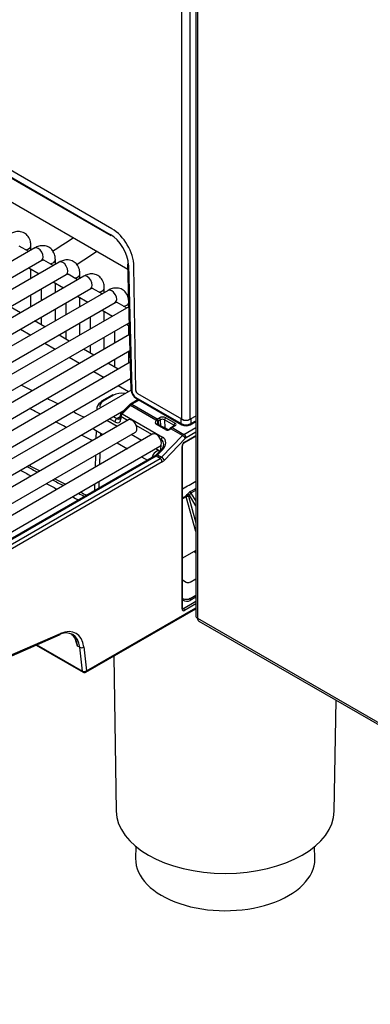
# Model space of a CAD drawing. Header units: millimetres. Extents: x 0 to 287, y 0 to 200.
# Tile 35 of 49: x 222.17 to 228.36, y 86.03 to 103.42. Entities that reach past the tile are written whole.
import ezdxf

# ---------------------------------------------------------------- set-up
doc = ezdxf.new("R2010")
doc.units = ezdxf.units.MM
doc.layers.add('130.667_BW4C_CTM', color=7, linetype='Continuous')
doc.layers.add('Standard', color=7, linetype='Continuous')

# ---------------------------------------------------------------- blocks, each defined once
blk = doc.blocks.new('SE3')
at = {"layer": '130.667_BW4C_CTM', "color": 7, "linetype": 'Continuous'}
for p, q in [((225.038, 96.363), (225.038, 127.635)), ((225.18, 96.363), (225.18, 127.635)), ((225.281, 127.443), (225.281, 92.89)), ((225.312, 127.4), (225.312, 92.848)), ((223.8, 99.731), (219.947, 101.956)), ((219.916, 101.856), (223.77, 99.631)), ((219.927, 101.834), (223.781, 99.609)), ((221.712, 100.384), (224.08, 99.016)), ((222.438, 99.39), (213.316, 94.123)), ((222.331, 99.328), (222.164, 99.424)), ((222.37, 99.351), (222.37, 99.429)), ((213.441, 93.907), (222.563, 99.173)), ((222.763, 99.078), (222.596, 99.175)), ((222.802, 99.101), (222.802, 99.179)), ((222.87, 99.14), (213.748, 93.874)), ((222.331, 99.039), (222.513, 98.934)), ((222.37, 98.852), (222.37, 99.016)), ((224.078, 99.108), (224.137, 96.891)), ((224.093, 99.089), (224.151, 96.871)), ((224.222, 96.874), (224.189, 99.065)), ((213.873, 93.657), (222.995, 98.924)), ((223.302, 98.891), (214.18, 93.624)), ((223.195, 98.829), (223.028, 98.925)), ((223.234, 98.852), (223.234, 98.93)), ((214.305, 93.408), (223.427, 98.674)), ((223.734, 98.641), (214.612, 93.375)), ((222.552, 98.668), (222.552, 98.458)), ((222.763, 98.79), (222.945, 98.685)), ((222.802, 98.602), (222.802, 98.767)), ((223.627, 98.579), (223.46, 98.676)), ((223.666, 98.602), (223.666, 98.681)), ((222.184, 98.245), (221.57, 98.6)), ((222.37, 98.353), (222.37, 98.563)), ((223.195, 98.54), (223.377, 98.435)), ((223.234, 98.353), (223.234, 98.517)), ((214.737, 93.158), (223.859, 98.425)), ((224.098, 98.353), (215.044, 93.126)), ((222.802, 98.103), (222.802, 98.314)), ((222.984, 98.419), (222.984, 98.208)), ((224.059, 98.33), (223.892, 98.427)), ((222.552, 98.169), (222.552, 98.032)), ((223.416, 98.169), (223.416, 97.959)), ((223.627, 98.291), (223.809, 98.186)), ((223.666, 98.103), (223.666, 98.268)), ((215.169, 92.909), (224.105, 98.068)), ((222.184, 97.956), (222.366, 97.851)), ((222.616, 97.996), (222.434, 98.101)), ((223.234, 97.854), (223.234, 98.064)), ((224.059, 98.041), (224.107, 98.014)), ((224.098, 97.854), (224.098, 98.019)), ((224.111, 97.861), (215.476, 92.876)), ((223.048, 97.746), (222.866, 97.851)), ((222.984, 97.92), (222.984, 97.783)), ((223.666, 97.604), (223.666, 97.815)), ((223.848, 97.92), (223.848, 97.71)), ((222.616, 97.707), (222.798, 97.602)), ((223.48, 97.497), (223.298, 97.602)), ((223.416, 97.67), (223.416, 97.533)), ((215.601, 92.66), (224.118, 97.577)), ((223.048, 97.458), (223.23, 97.352)), ((224.098, 97.355), (224.098, 97.565)), ((224.124, 97.37), (215.909, 92.627)), ((223.912, 97.247), (223.73, 97.352)), ((223.848, 97.421), (223.848, 97.284)), ((216.034, 92.41), (224.131, 97.085)), ((223.48, 97.208), (223.662, 97.103)), ((223.912, 96.959), (224.094, 96.854)), ((224.139, 96.879), (216.341, 92.377)), ((223.802, 96.79), (223.619, 96.684)), ((223.827, 96.788), (223.644, 96.682)), ((224.223, 96.751), (225.024, 96.288)), ((224.233, 96.729), (225.035, 96.266)), ((225.038, 96.363), (224.258, 96.814)), ((223.536, 96.563), (223.535, 96.531)), ((224.104, 96.612), (223.96, 96.465)), ((224.126, 96.608), (223.982, 96.461)), ((224.577, 96.347), (224.126, 96.608)), ((224.265, 96.71), (224.128, 96.631)), ((224.279, 96.702), (224.153, 96.629)), ((224.153, 96.629), (224.602, 96.369)), ((216.466, 92.161), (224.01, 96.516)), ((223.829, 96.412), (223.888, 96.378)), ((223.888, 96.378), (223.945, 96.41)), ((223.946, 96.432), (223.944, 96.395)), ((223.96, 96.41), (223.959, 96.373)), ((224.075, 96.344), (223.96, 96.41)), ((223.982, 96.461), (224.695, 96.049)), ((224.602, 96.369), (224.638, 96.39)), ((224.751, 96.39), (224.915, 96.295)), ((225.281, 96.421), (225.18, 96.363)), ((225.281, 96.419), (225.194, 96.369)), ((224.091, 96.353), (216.773, 92.128)), ((223.892, 96.238), (223.71, 96.343)), ((223.853, 96.316), (223.758, 96.371)), ((224.507, 96.094), (224.229, 96.255)), ((224.577, 96.347), (224.592, 96.362)), ((224.753, 96.176), (224.59, 96.27)), ((224.776, 96.184), (224.613, 96.278)), ((224.616, 96.328), (224.624, 96.271)), ((224.659, 96.354), (224.623, 96.333)), ((224.662, 96.25), (224.659, 96.354)), ((224.894, 96.258), (224.73, 96.353)), ((224.73, 96.353), (224.734, 96.211)), ((224.786, 96.182), (224.734, 96.211)), ((224.9, 96.248), (224.85, 96.219)), ((224.915, 96.246), (224.865, 96.217)), ((224.865, 96.217), (225.073, 96.097)), ((224.893, 96.244), (224.894, 96.258)), ((225.024, 96.288), (225.025, 96.369)), ((225.073, 96.097), (225.281, 96.217)), ((225.184, 96.266), (225.281, 96.322)), ((225.194, 96.369), (225.194, 96.288)), ((225.194, 96.288), (225.281, 96.338)), ((216.898, 91.911), (224.216, 96.137)), ((224.523, 96.104), (217.205, 91.878)), ((223.482, 96.186), (223.642, 96.094)), ((223.523, 96.162), (223.519, 96.023)), ((223.598, 96.119), (223.597, 96.068)), ((224.324, 95.989), (224.142, 96.094)), ((224.678, 95.692), (225.047, 96.076)), ((224.825, 96.199), (224.823, 96.197)), ((224.839, 96.196), (224.836, 96.194)), ((225.047, 96.076), (224.839, 96.196)), ((225.075, 95.945), (225.281, 96.064)), ((225.081, 95.959), (225.281, 96.074)), ((225.281, 96.136), (225.109, 96.036)), ((217.33, 91.662), (224.648, 95.887)), ((223.892, 95.95), (224.074, 95.844)), ((224.673, 95.999), (224.661, 96.005)), ((224.667, 95.823), (224.67, 95.917)), ((224.672, 95.969), (224.673, 95.999)), ((225.095, 96.025), (224.727, 95.641)), ((225.039, 93.012), (225.039, 95.885)), ((225.047, 93.024), (225.047, 95.897)), ((224.555, 95.714), (217.587, 91.691)), ((224.58, 95.712), (217.612, 91.689)), ((223.51, 95.729), (223.503, 95.515)), ((223.588, 95.774), (223.581, 95.56)), ((224.324, 95.7), (224.427, 95.641)), ((224.647, 95.802), (224.574, 95.844)), ((224.652, 95.67), (224.58, 95.712)), ((224.67, 95.826), (224.584, 95.738)), ((224.693, 95.821), (224.607, 95.733)), ((224.607, 95.733), (224.678, 95.692)), ((217.684, 91.647), (224.652, 95.67)), ((224.687, 95.609), (217.719, 91.586)), ((223.494, 95.221), (223.49, 95.1)), ((223.572, 95.266), (223.568, 95.145)), ((225.111, 94.992), (225.047, 94.956)), ((225.281, 94.381), (225.111, 94.992)), ((225.114, 95.013), (225.129, 95.032)), ((225.168, 95.022), (225.152, 95.002)), ((225.152, 95.002), (225.281, 94.536)), ((225.281, 94.835), (225.168, 95.022)), ((225.19, 95.088), (225.272, 95.136)), ((225.277, 95.106), (225.194, 95.059)), ((225.194, 95.059), (225.281, 94.915)), ((225.281, 95.098), (225.277, 95.106)), ((225.281, 94.042), (225.047, 93.907)), ((225.26, 94.03), (225.267, 94.011)), ((225.265, 94.032), (225.275, 94.007)), ((225.047, 93.525), (225.109, 93.488)), ((225.18, 93.487), (225.281, 93.546)), ((225.185, 93.199), (225.281, 93.255)), ((225.05, 93.197), (225.047, 93.198)), ((225.05, 93.171), (225.047, 93.172)), ((225.05, 93.171), (225.05, 93.197)), ((225.063, 93.021), (225.281, 93.147)), ((225.281, 93.102), (225.081, 92.987)), ((225.281, 93.218), (225.185, 93.162)), ((225.185, 93.199), (225.185, 93.162)), ((223.341, 91.896), (225.281, 93.016)), ((223.351, 91.919), (225.281, 93.033)), ((223.351, 91.917), (225.281, 93.032)), ((225.047, 93.034), (225.063, 93.021)), ((225.312, 92.848), (237.043, 86.075)), ((225.334, 92.799), (237.064, 86.027)), ((217.387, 90.161), (222.876, 92.552)), ((217.402, 90.187), (222.891, 92.578)), ((222.477, 92.378), (223.281, 91.914)), ((222.464, 92.373), (223.291, 91.896)), ((223.233, 92.335), (223.195, 92.357)), ((223.281, 91.915), (223.233, 92.335)), ((223.304, 92.34), (223.351, 91.919)), ((223.832, 92.18), (223.876, 89.44)), ((223.281, 91.914), (223.281, 91.915)), ((223.351, 91.919), (223.351, 91.917)), ((227.728, 89.44), (227.759, 91.399)), ((224.223, 88.815), (224.219, 88.602)), ((227.385, 88.602), (227.381, 88.815))]:
    blk.add_line(p, q, dxfattribs=at)
for centre, radius, start, end in [((130.093, 242.94), 170.904, 302.83207, 302.97667), ((132.665, 238.931), 166.57, 302.91197, 303.05786), ((1724.651, 3019.073), 3285.734, 242.78927, 242.793046), ((1724.651, 3019.073), 3285.734, 242.798231, 242.802007), ((224.343, 96.904), 0.206, 183.4722, 237.9833), ((224.195, 96.521), 0.129, 121.3089, 134.9547), ((1724.651, 3019.073), 3285.734, 242.807193, 242.810971), ((223.996, 96.43), 0.05, 135.602, 178.2302), ((224.631, 96.31), 0.0234, 128.7197, 152.4361), ((224.921, 96.103), 0.136, 121.476, 135.0124), ((225.109, 96.405), 0.158, 241.8468, 298.1517), ((224.789, 96.217), 0.0357, 248.0963, 293.1998), ((224.786, 96.234), 0.0524, 289.4483, 314.9176), ((225.111, 95.893), 0.0642, 124.8825, 175.7424), ((224.467, 95.854), 0.165, 302.0935, 315.1313), ((399.437, 435.666), 383.499, 242.48994, 242.52218), ((277.424, 202.477), 120.431, 242.6948, 242.79778), ((277.424, 202.477), 120.431, 242.93972, 243.04352), ((399.437, 435.666), 383.499, 242.5665, 242.5988), ((93.649, 327.612), 267.041, 299.47561, 299.5332), ((277.424, 202.477), 120.431, 243.18682, 243.24622), ((399.437, 435.666), 383.499, 242.64322, 242.66156), ((225.31, 94.898), 0.225, 122.1278, 143.2749), ((225.234, 95.002), 0.0692, 125.2448, 163.1689), ((224.282, 92.819), 1.181, 194.6968, 203.0718), ((221.527, 91.894), 1.731, 15.5044, 21.2229), ((223.316, 91.939), 0.05, 240, 300)]:
    blk.add_arc(centre, radius, start, end, dxfattribs=at)
for centre, major_axis, ratio, start_param, end_param in [((223.8, 99.282), (-0.275, 0.476), 0.57735, 3.944444, 5.497787), ((223.775, 99.266), (0.229, -0.387), 0.569744, 0.796476, 2.349819), ((223.806, 99.652), (0.025, 0.0433), 0.57735, 2.369284, 3.141593), ((222.245, 99.429), (0.125, 0), 0.57735, 4.967494, 6.283683), ((222.5, 99.281), (-0.062, 0.108), 0.57735, 3.141593, 6.283185), ((222.677, 99.179), (0.125, 0), 0.57735, 4.967494, 6.283683), ((222.933, 99.032), (-0.062, 0.108), 0.57735, 3.141593, 6.283185), ((224.128, 99.11), (0.05, 0.0013), 0.574694, 3.141593, 3.911675), ((223.109, 98.93), (0.125, 0), 0.57735, 4.967494, 6.283683), ((223.365, 98.783), (-0.062, 0.108), 0.57735, 3.141593, 6.283185), ((223.541, 98.681), (0.125, 0), 0.57735, 4.967494, 6.283683), ((223.797, 98.533), (-0.062, 0.108), 0.57735, 3.141593, 6.283185), ((223.973, 98.431), (0.125, 0), 0.57735, 4.967494, 6.099532), ((223.827, 96.747), (0.025, -0.0433), 0.57735, 2.356195, 3.141593), ((223.968, 96.706), (0.2, 0.001), 0.579793, 1.255013, 2.347133), ((224.187, 96.892), (0.05, 0.0013), 0.574694, 3.141593, 3.911675), ((224.222, 96.832), (-0.051, 0.086), 0.569744, 0.796476, 2.349819), ((224.258, 96.854), (-0.025, 0.0433), 0.57735, 0.802851, 2.356195), ((224.258, 96.772), (0.025, 0.0433), 0.57735, 2.369284, 3.141593), ((223.786, 96.559), (0.25, -0.002), 0.581378, 2.360118, 3.331031), ((223.786, 96.6), (0.2, 0), 0.57735, 2.356808, 3.448928), ((223.644, 96.641), (0.025, -0.0433), 0.57735, 3.141593, 3.891951), ((223.644, 96.641), (0.025, -0.0433), 0.57735, 2.356195, 3.141593), ((224.139, 96.577), (0.0357, -0.035), 0.311422, 2.229281, 3.141593), ((224.152, 96.548), (0.0513, 0.0859), 0.567145, 0.793859, 1.177831), ((224.153, 96.588), (0.025, -0.0433), 0.57735, 2.356195, 3.141863), ((223.994, 96.394), (0.05, -0.0015), 0.597222, 3.141593, 3.945136), ((223.996, 96.43), (0.05, -0.0015), 0.597222, 3.141593, 3.945136), ((223.996, 96.43), (0.0357, -0.035), 0.311422, 2.229281, 3.141593), ((223.996, 96.43), (0.025, 0.0433), 0.57735, 1.169371, 2.356195), ((224.695, 96.357), (-0.08, 0), 0.57735, 3.927605, 5.498401), ((224.638, 96.365), (0.015, -0.026), 0.57735, 0.820438, 2.356195), ((224.751, 96.365), (-0.015, -0.026), 0.57735, 3.926991, 5.497787), ((223.888, 96.337), (-0.025, -0.0433), 0.57735, 3.926991, 5.497787), ((223.853, 96.439), (-0.075, 0.13), 0.57735, 2.356195, 3.891951), ((223.888, 96.459), (-0.05, 0.0866), 0.57735, 2.356195, 3.142886), ((224.154, 96.245), (0.062, -0.108), 0.57735, 0, 3.141593), ((224.644, 96.327), (0.0731, 0.037), 0.74249, 2.231524, 3.594765), ((224.585, 96.329), (-0.0251, 0.0164), 0.433114, 3.70532, 5.297125), ((224.598, 96.252), (-0.0149, -0.026), 0.576646, 3.141593, 4.309532), ((224.604, 96.287), (0.0481, 0.0877), 0.591335, 0.772515, 0.920508), ((224.595, 96.34), (-0.0181, 0.0239), 0.488885, 3.895667, 5.431806), ((224.602, 96.345), (0.015, -0.026), 0.57735, 0.820438, 2.356195), ((224.652, 96.309), (0.0399, 0.036), 0.755673, 2.008752, 2.797208), ((224.625, 96.275), (0.0331, 0.0617), 0.597209, 0.766606, 0.914599), ((224.695, 96.333), (0.05, -0.001), 0.589318, 0.797735, 2.368532), ((224.699, 96.191), (0.05, 0.0007), 0.567188, 0.776973, 1.294221), ((224.864, 96.137), (0.0518, 0.0856), 0.563018, 0.797077, 1.18105), ((224.865, 96.193), (0.015, -0.026), 0.57735, 2.356195, 3.141161), ((224.915, 96.271), (-0.015, -0.026), 0.57735, 3.926991, 5.497787), ((224.873, 96.246), (-0.03, -0.0008), 0.556864, 3.142405, 3.91244), ((224.915, 96.222), (0.015, -0.026), 0.57735, 2.356195, 3.141593), ((224.873, 96.271), (-0.06, 0), 0.57735, 2.356808, 3.927605), ((225.109, 96.338), (-0.12, 0), 0.584718, 0.786456, 2.357024), ((225.06, 96.309), (0.025, 0.0433), 0.57735, 2.369284, 3.142196), ((225.109, 96.418), (-0.12, 0), 0.577482, 0.785579, 2.356147), ((225.109, 96.404), (0.1, 0), 0.57735, 3.926991, 5.497787), ((225.159, 96.309), (-0.025, 0.0433), 0.57735, 3.14102, 3.909538), ((223.545, 96.294), (-0.063, -0.108), 0.57735, 5.969276, 6.283185), ((224.586, 95.995), (0.062, -0.108), 0.57735, 0, 3.141593), ((224.708, 96.019), (0.025, 0.0433), 0.57735, 1.169371, 2.356195), ((224.551, 95.903), (-0.188, -0.101), 0.710294, 1.984297, 3.555093), ((224.794, 96.219), (0.0557, 0.027), 0.731611, 3.604665, 5.169066), ((224.761, 96.158), (-0.0149, -0.026), 0.576646, 3.151147, 4.309532), ((224.844, 96.176), (0.0214, -0.021), 0.311422, 2.229281, 3.138587), ((224.847, 96.178), (0.0214, -0.021), 0.311422, 2.229281, 3.141151), ((225.073, 96.016), (0.05, 0.0866), 0.57735, 0.785398, 1.169371), ((225.06, 96.046), (-0.0361, 0.0346), 0.319031, 3.796623, 5.36742), ((225.073, 96.056), (-0.025, 0.0433), 0.57735, 3.926991, 5.497787), ((225.109, 95.995), (0.025, 0.0433), 0.57735, 0.785398, 1.169371), ((224.565, 95.872), (-0.133, -0.105), 0.692199, 1.847433, 3.41823), ((225.081, 95.909), (-0.0296, -0.0525), 0.578842, 3.916055, 5.484121), ((225.017, 95.897), (-0.03, 0), 0.57735, 2.356194, 3.141396), ((225.06, 95.971), (-0.015, 0.026), 0.57735, 3.153159, 3.926991), ((224.586, 95.693), (-0.063, -0.108), 0.57735, 3.141593, 5.108629), ((224.58, 95.671), (0.025, -0.0433), 0.57735, 2.356195, 3.141593), ((224.584, 95.791), (-0.0537, -0.0844), 0.546395, 0.808964, 1.192937), ((224.62, 95.703), (0.0357, -0.035), 0.311451, 2.229268, 3.141593), ((224.652, 95.752), (-0.05, -0.0866), 0.57735, 0.785398, 1.169371), ((224.706, 95.791), (0.0357, -0.035), 0.311451, 2.229268, 3.141593), ((224.692, 95.661), (-0.0361, 0.0346), 0.319031, 3.796623, 5.36742), ((224.652, 95.63), (-0.025, 0.0433), 0.57735, 3.926991, 5.497787), ((224.687, 95.732), (-0.075, -0.13), 0.57735, 0.785398, 1.169371), ((225.131, 94.989), (-0.0148, 0.0261), 0.579641, 0.198772, 1.138759), ((225.131, 94.989), (-0.0289, -0.008), 0.351937, 3.833442, 5.371437), ((225.131, 94.989), (-0.0224, 0.0199), 0.789736, 4.481356, 6.017777), ((225.148, 95.01), (0.0245, -0.0173), 0.777435, 1.251371, 2.787101), ((225.209, 95.067), (0.0149, -0.0261), 0.577346, 3.518745, 4.715179), ((225.292, 95.114), (0.0149, -0.026), 0.577346, 3.520161, 4.715053), ((225.296, 94.022), (0.0281, 0.0106), 0.408968, 3.141593, 3.724985), ((225.144, 93.508), (0.05, -0.0008), 0.587323, 3.937286, 5.508082), ((225.114, 93.242), (-0.1, 0.0015), 0.587337, 0.881701, 2.365231), ((225.114, 93.216), (0.0994, -0.0163), 0.658942, 4.121577, 5.605107), ((225.017, 93.024), (-0.03, 0), 0.57735, 2.356194, 3.141593), ((225.081, 93.036), (0.0297, 0.0527), 0.57569, 2.345392, 3.913459), ((225.06, 93.049), (0.0098, 0.0295), 0.633596, 2.893849, 3.779159), ((225.06, 92.999), (-0.015, 0.026), 0.57735, 3.926991, 5.340708), ((225.386, 92.89), (0.105, 0), 0.57735, 3.141593, 3.926991), ((225.386, 92.89), (0.0525, 0.0909), 0.57735, 2.356195, 3.141593), ((222.798, 92.022), (-0.31, -0.537), 0.57735, 2.478368, 3.804818), ((222.856, 92.598), (-0.02, 0.0458), 0.643408, 3.141593, 3.996013), ((222.833, 92.001), (-0.335, -0.58), 0.57735, 2.478368, 3.804818), ((222.764, 92.041), (-0.29, -0.548), 0.59563, 2.456129, 3.045128), ((223.268, 92.36), (0.0497, 0.0056), 0.643408, 3.857969, 5.428765), ((223.316, 91.94), (0.0498, 0.0049), 0.653362, 3.867936, 5.434463), ((223.316, 91.939), (-0.0498, -0.0041), 0.663095, 0.73631, 2.302837), ((223.316, 91.939), (0.025, 0.0433), 0.57735, 2.478368, 3.141593), ((223.316, 91.939), (-0.025, 0.0433), 0.57735, 3.141593, 3.891951), ((225.802, 89.451), (-1.926, 0), 0.57735, 0.009257, 3.132336), ((225.802, 88.594), (1.583, 0), 0.57735, 3.132336, 6.283185), ((225.802, 88.594), (1.583, 0), 0.57735, 0, 0.009257)]:
    blk.add_ellipse(centre, major_axis=major_axis, ratio=ratio, start_param=start_param, end_param=end_param, dxfattribs=at)
for points, knots in [([(222.37, 99.429), (222.369, 99.458), (222.364, 99.513), (222.327, 99.596), (222.256, 99.659), (222.168, 99.685), (222.08, 99.675), (222.032, 99.653), (222.006, 99.639)], [0, 0, 0, 0, 0.146923, 0.335452, 0.50537, 0.68237, 0.849983, 1, 1, 1, 1]), ([(222.802, 99.179), (222.801, 99.208), (222.796, 99.264), (222.759, 99.347), (222.688, 99.41), (222.6, 99.436), (222.512, 99.426), (222.464, 99.403), (222.438, 99.39)], [0, 0, 0, 0, 0.146923, 0.335452, 0.50537, 0.68237, 0.849983, 1, 1, 1, 1]), ([(222.563, 99.173), (222.57, 99.176), (222.578, 99.181), (222.581, 99.18), (222.581, 99.18)], [0, 0, 0, 0, 0.4401034, 0.6887723, 0.6887723, 0.6887723, 0.6887723]), ([(223.234, 98.93), (223.233, 98.959), (223.229, 99.014), (223.191, 99.098), (223.12, 99.16), (223.032, 99.186), (222.944, 99.176), (222.896, 99.154), (222.87, 99.14)], [0, 0, 0, 0, 0.146923, 0.335452, 0.50537, 0.68237, 0.849983, 1, 1, 1, 1]), ([(222.995, 98.924), (223.002, 98.927), (223.01, 98.931), (223.013, 98.931), (223.013, 98.931)], [0, 0, 0, 0, 0.4401034, 0.6887723, 0.6887723, 0.6887723, 0.6887723]), ([(223.666, 98.681), (223.665, 98.709), (223.661, 98.765), (223.623, 98.848), (223.552, 98.911), (223.464, 98.937), (223.376, 98.927), (223.328, 98.904), (223.302, 98.891)], [0, 0, 0, 0, 0.146923, 0.335452, 0.50537, 0.68237, 0.849983, 1, 1, 1, 1]), ([(223.427, 98.674), (223.434, 98.677), (223.442, 98.682), (223.445, 98.682), (223.445, 98.681)], [0, 0, 0, 0, 0.4401034, 0.6887723, 0.6887723, 0.6887723, 0.6887723]), ([(224.098, 98.431), (224.097, 98.46), (224.093, 98.516), (224.055, 98.599), (223.984, 98.662), (223.896, 98.687), (223.808, 98.678), (223.76, 98.655), (223.734, 98.641)], [0, 0, 0, 0, 0.146923, 0.335452, 0.50537, 0.68237, 0.849983, 1, 1, 1, 1]), ([(223.859, 98.425), (223.866, 98.428), (223.874, 98.432), (223.877, 98.432), (223.877, 98.432)], [0, 0, 0, 0, 0.4401034, 0.6887723, 0.6887723, 0.6887723, 0.6887723]), ([(223.944, 96.395), (223.944, 96.389), (223.942, 96.377), (223.938, 96.373), (223.938, 96.373), (223.938, 96.373)], [0, 0, 0, 0, 0.36288, 0.748014, 1, 1, 1, 1])]:
    blk.add_open_spline(points, degree=3, knots=knots, dxfattribs=at)
for points in [[(222.577, 99.181), (222.584, 99.18), (222.59, 99.178), (222.596, 99.175)], [(223.009, 98.931), (223.016, 98.93), (223.022, 98.929), (223.028, 98.925)], [(223.441, 98.682), (223.448, 98.681), (223.454, 98.679), (223.46, 98.676)], [(223.873, 98.432), (223.88, 98.432), (223.886, 98.43), (223.892, 98.426)], [(222.539, 96.454), (222.474, 96.487), (222.41, 96.52), (222.346, 96.553)], [(222.996, 96.22), (222.932, 96.253), (222.868, 96.286), (222.803, 96.319)], [(224.613, 96.278), (224.607, 96.281), (224.605, 96.285), (224.605, 96.289)], [(223.454, 95.985), (223.39, 96.018), (223.325, 96.051), (223.261, 96.084)], [(222.339, 95.55), (222.403, 95.516), (222.466, 95.483), (222.53, 95.45)], [(222.792, 95.313), (222.856, 95.28), (222.92, 95.247), (222.983, 95.214)], [(223.245, 95.077), (223.281, 95.058), (223.318, 95.039), (223.354, 95.02)], [(225.047, 94.975), (225.07, 94.988), (225.092, 95), (225.114, 95.013)], [(225.272, 95.136), (225.275, 95.137), (225.279, 95.139), (225.281, 95.14)]]:
    blk.add_open_spline(points, degree=3, dxfattribs=at)

msp = doc.modelspace()

# ---------------------------------------------------------------- block references
at = {"layer": 'Standard'}
msp.add_blockref('SE3', (0, 0), dxfattribs=at)

doc.saveas('drawing.dxf')
